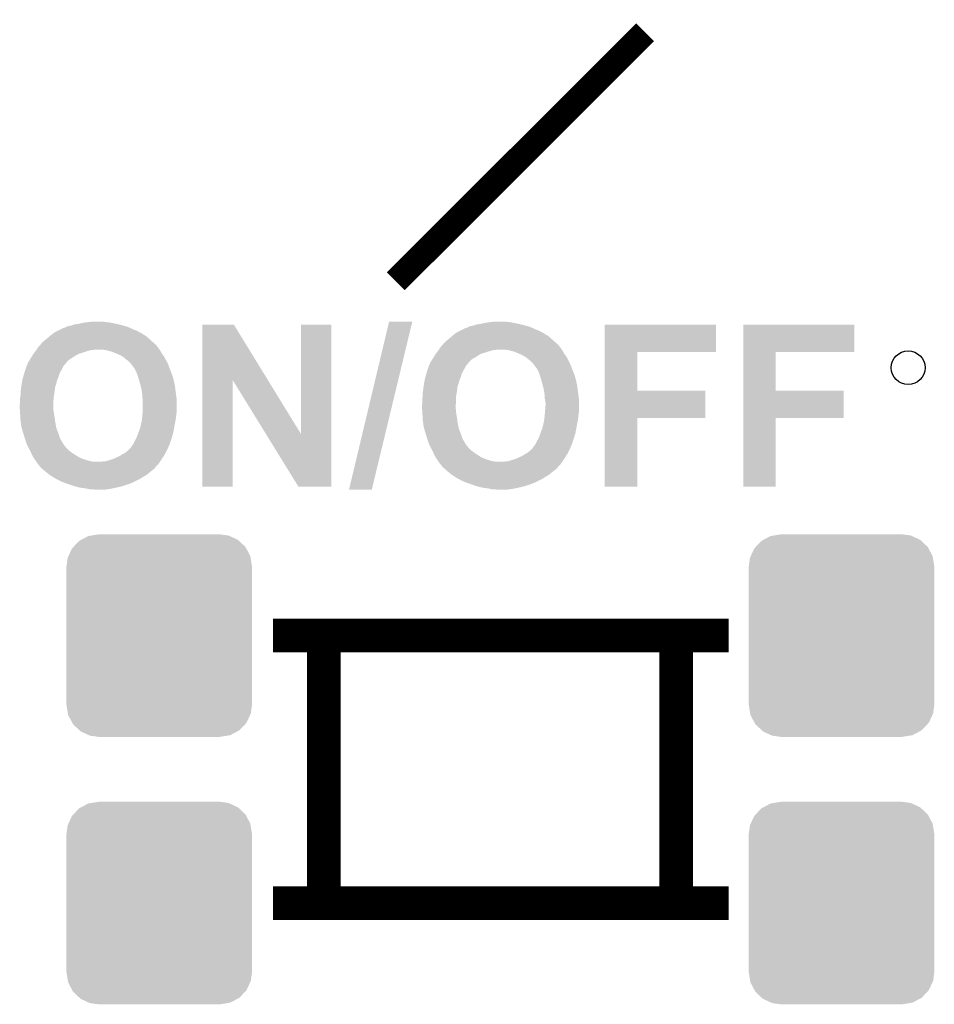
# Model space of a CAD drawing. Extents: x -1.3 to 24.2, y -3.9 to 53.4.
# Tile 26 of 45: x 12.3 to 17.8, y 18.9 to 24.8. Entities that reach past the tile are written whole.
import ezdxf

# ---------------------------------------------------------------- set-up
doc = ezdxf.new("R2010")
doc.units = 0
doc.layers.get('0').update_dxf_attribs({"linetype": 'CONTINUOUS'})
doc.layers.add('LTE_IOT_24_CLICK_V101_GTO', color=11, linetype='CONTINUOUS')
doc.layers.add('LTE_IOT_24_CLICK_V101_GTS', color=8, linetype='CONTINUOUS')

# ---------------------------------------------------------------- blocks, each defined once
blk = doc.blocks.new('CUSTOM_175')
for points in [[(-0.47121, 0.576274), (-0.427362, 0.599506), (0.474182, 0.576274), (0.424052, 0.599506)], [(-0.427362, 0.599506), (-0.408956, 0.602522), (0.424052, 0.599506), (0.417544, 0.602522)], [(-0.408956, 0.602522), (-0.36576, 0.6096), (0.417544, 0.602522), (0.36576, 0.6096)], [(-0.517566, 0.533322), (-0.482522, 0.57028), (0.51948, 0.533322), (0.480504, 0.57028)], [(-0.482522, 0.57028), (-0.47121, 0.576274), (0.480504, 0.57028), (0.474182, 0.576274)], [(-0.551722, 0.468344), (-0.547174, 0.478162), (0.550316, 0.468344), (0.548706, 0.478162)], [(-0.547174, 0.478162), (-0.525474, 0.524982), (0.548706, 0.478162), (0.5239, 0.524982)], [(-0.525474, 0.524982), (-0.517566, 0.533322), (0.5239, 0.524982), (0.51948, 0.533322)], [(-0.5588, 0.41656), (-0.551722, 0.468344), (0.5588, 0.41656), (0.550316, 0.468344)], [(-0.5588, -0.41656), (-0.5588, 0.41656), (0.5588, -0.41656), (0.5588, 0.41656)], [(-0.550314, -0.468344), (-0.5588, -0.41656), (0.551722, -0.468344), (0.5588, -0.41656)], [(-0.548706, -0.478162), (-0.550314, -0.468344), (0.547172, -0.478162), (0.551722, -0.468344)], [(-0.523898, -0.524982), (-0.548706, -0.478162), (0.525474, -0.524982), (0.547172, -0.478162)], [(-0.51948, -0.533322), (-0.523898, -0.524982), (0.517564, -0.533322), (0.525474, -0.524982)], [(-0.480502, -0.57028), (-0.51948, -0.533322), (0.482522, -0.57028), (0.517564, -0.533322)], [(-0.474182, -0.576274), (-0.480502, -0.57028), (0.471208, -0.576274), (0.482522, -0.57028)], [(-0.42405, -0.599506), (-0.474182, -0.576274), (0.427362, -0.599506), (0.471208, -0.576274)], [(-0.417544, -0.602522), (-0.42405, -0.599506), (0.408954, -0.602522), (0.427362, -0.599506)], [(-0.36576, -0.6096), (-0.417544, -0.602522), (0.36576, -0.6096), (0.408954, -0.602522)]]:
    blk.add_solid(points)
blk = doc.blocks.new('ROUND_2')
blk.add_circle((0, 0), 0.1016)

msp = doc.modelspace()

# ---------------------------------------------------------------- linework, layer by layer
at = {"layer": 'LTE_IOT_24_CLICK_V101_GTO'}
for points, const_width in [([(14.58468, 23.20798), (16.08582, 24.70658)], 0.1524), ([(13.84554, 21.07438), (16.58874, 21.07438)], 0.2032), ([(14.15034, 19.46402), (14.15034, 21.07438)], 0.2032), ([(16.27378, 19.46402), (16.27378, 21.07438)], 0.2032), ([(13.84554, 19.46402), (16.58874, 19.46402)], 0.2032)]:
    msp.add_lwpolyline(points, dxfattribs=dict(at, const_width=const_width))
for points in [[(12.628882, 22.941282), (12.641582, 22.94636), (12.941294, 22.941282), (12.922674, 22.94636)], [(12.641582, 22.94636), (12.65682, 22.9489), (12.922674, 22.94636), (12.91336, 22.9489)], [(12.65682, 22.9489), (12.67206, 22.95144), (12.91336, 22.9489), (12.90066, 22.95144)], [(12.67206, 22.95144), (12.683912, 22.95398), (12.90066, 22.95144), (12.88796, 22.95398)], [(12.683912, 22.95398), (12.70762, 22.95906), (12.88796, 22.95398), (12.8651, 22.95906)], [(12.70762, 22.95906), (12.72794, 22.9616), (12.8651, 22.95906), (12.84224, 22.9616)], [(12.72794, 22.9616), (12.748262, 22.96414), (12.84224, 22.9616), (12.82446, 22.96414)], [(13.418834, 22.613534), (13.418842, 22.94635), (13.813668, 22.613534), (13.609322, 22.94635)], [(13.418842, 22.94635), (13.418844, 22.94636), (13.609322, 22.94635), (13.418844, 22.94636)], [(14.01318, 22.288586), (14.013202, 22.946336), (14.196042, 22.288586), (14.19606, 22.946336)], [(14.013202, 22.946336), (14.013204, 22.94636), (14.19606, 22.946336), (14.013204, 22.94636)], [(14.302746, 21.953248), (14.544052, 22.964112), (14.439886, 21.953248), (14.683734, 22.964112)], [(14.544052, 22.964112), (14.54406, 22.96414), (14.683734, 22.964112), (14.54406, 22.96414)], [(15.052042, 22.941282), (15.064742, 22.94636), (15.364454, 22.941282), (15.345834, 22.94636)], [(15.064742, 22.94636), (15.07998, 22.9489), (15.345834, 22.94636), (15.33652, 22.9489)], [(15.07998, 22.9489), (15.09522, 22.95144), (15.33652, 22.9489), (15.32382, 22.95144)], [(15.09522, 22.95144), (15.107072, 22.95398), (15.32382, 22.95144), (15.31112, 22.95398)], [(15.107072, 22.95398), (15.13078, 22.95906), (15.31112, 22.95398), (15.288258, 22.95906)], [(15.13078, 22.95906), (15.171422, 22.96414), (15.288258, 22.95906), (15.24762, 22.96414)], [(15.841998, 22.78126), (15.842002, 22.946336), (16.512516, 22.78126), (16.51254, 22.946336)], [(15.842002, 22.946336), (15.842004, 22.94636), (16.51254, 22.946336), (15.842004, 22.94636)], [(16.677658, 22.78126), (16.677662, 22.946336), (17.345636, 22.78126), (17.34566, 22.946336)], [(16.677662, 22.946336), (16.677664, 22.94636), (17.34566, 22.946336), (16.677664, 22.94636)], [(12.497642, 22.875238), (12.509498, 22.8854), (13.083542, 22.875238), (13.067574, 22.8854)], [(12.509498, 22.8854), (12.51966, 22.89302), (13.067574, 22.8854), (13.0556, 22.89302)], [(12.51966, 22.89302), (12.529822, 22.90064), (13.0556, 22.89302), (13.041632, 22.90064)], [(12.529822, 22.90064), (12.545062, 22.90826), (13.041632, 22.90064), (13.027662, 22.90826)], [(12.545062, 22.90826), (12.570462, 22.92096), (13.027662, 22.90826), (12.99718, 22.92096)], [(12.570462, 22.92096), (12.580624, 22.92604), (12.99718, 22.92096), (12.986006, 22.92604)], [(12.580624, 22.92604), (12.583162, 22.926042), (12.986006, 22.92604), (12.986002, 22.926042)], [(12.583162, 22.926042), (12.59078, 22.92858), (12.986002, 22.926042), (12.980418, 22.92858)], [(12.59078, 22.92858), (12.600938, 22.93366), (12.980418, 22.92858), (12.969242, 22.93366)], [(12.600938, 22.93366), (12.606022, 22.936202), (12.969242, 22.93366), (12.959922, 22.936202)], [(12.606022, 22.936202), (12.61618, 22.93874), (12.959922, 22.936202), (12.950616, 22.93874)], [(12.61618, 22.93874), (12.628882, 22.941282), (12.950616, 22.93874), (12.941294, 22.941282)], [(14.920802, 22.875238), (14.932658, 22.8854), (15.506702, 22.875238), (15.490734, 22.8854)], [(14.932658, 22.8854), (14.94282, 22.89302), (15.490734, 22.8854), (15.47876, 22.89302)], [(14.94282, 22.89302), (14.952982, 22.90064), (15.47876, 22.89302), (15.464792, 22.90064)], [(14.952982, 22.90064), (14.968222, 22.90826), (15.464792, 22.90064), (15.450822, 22.90826)], [(14.968222, 22.90826), (14.993622, 22.92096), (15.450822, 22.90826), (15.42034, 22.92096)], [(14.993622, 22.92096), (15.003784, 22.92604), (15.42034, 22.92096), (15.409166, 22.92604)], [(15.003784, 22.92604), (15.006322, 22.926042), (15.409166, 22.92604), (15.409162, 22.926042)], [(15.006322, 22.926042), (15.01394, 22.92858), (15.409162, 22.926042), (15.403578, 22.92858)], [(15.01394, 22.92858), (15.024098, 22.93366), (15.403578, 22.92858), (15.392402, 22.93366)], [(15.024098, 22.93366), (15.029182, 22.936202), (15.392402, 22.93366), (15.383082, 22.936202)], [(15.029182, 22.936202), (15.03934, 22.93874), (15.383082, 22.936202), (15.373776, 22.93874)], [(15.03934, 22.93874), (15.052042, 22.941282), (15.373776, 22.93874), (15.364454, 22.941282)], [(12.433302, 22.814282), (12.442324, 22.824434), (13.147042, 22.814282), (13.14196, 22.824434)], [(12.442324, 22.824434), (12.444586, 22.826978), (13.14196, 22.824434), (13.136884, 22.826978)], [(12.444586, 22.826978), (12.446846, 22.82952), (13.136884, 22.826978), (13.13434, 22.82952)], [(12.446846, 22.82952), (12.45362, 22.83714), (13.13434, 22.82952), (13.125874, 22.83714)], [(12.45362, 22.83714), (12.463782, 22.847302), (13.125874, 22.83714), (13.114584, 22.847302)], [(12.463782, 22.847302), (12.47648, 22.85746), (13.114584, 22.847302), (13.103296, 22.85746)], [(12.47648, 22.85746), (12.49172, 22.87016), (13.103296, 22.85746), (13.089186, 22.87016)], [(12.49172, 22.87016), (12.497642, 22.875238), (13.089186, 22.87016), (13.083542, 22.875238)], [(14.856462, 22.814282), (14.865484, 22.824434), (15.570202, 22.814282), (15.56512, 22.824434)], [(14.865484, 22.824434), (14.867746, 22.826978), (15.56512, 22.824434), (15.560044, 22.826978)], [(14.867746, 22.826978), (14.870006, 22.82952), (15.560044, 22.826978), (15.5575, 22.82952)], [(14.870006, 22.82952), (14.87678, 22.83714), (15.5575, 22.82952), (15.549034, 22.83714)], [(14.87678, 22.83714), (14.886942, 22.847302), (15.549034, 22.83714), (15.537744, 22.847302)], [(14.886942, 22.847302), (14.89964, 22.85746), (15.537744, 22.847302), (15.526456, 22.85746)], [(14.89964, 22.85746), (14.91488, 22.87016), (15.526456, 22.85746), (15.512346, 22.87016)], [(14.91488, 22.87016), (14.920802, 22.875238), (15.512346, 22.87016), (15.506702, 22.875238)], [(12.395516, 22.760938), (12.40028, 22.768558), (12.656818, 22.760938), (12.67015, 22.768558)], [(12.40028, 22.768558), (12.402186, 22.771102), (12.67015, 22.768558), (12.674602, 22.771102)], [(12.402186, 22.771102), (12.405994, 22.77618), (12.674602, 22.771102), (12.69238, 22.77618)], [(12.405994, 22.77618), (12.413612, 22.786338), (12.69238, 22.77618), (12.72286, 22.786338)], [(12.413612, 22.786338), (12.41552, 22.78888), (12.72286, 22.786338), (12.732178, 22.78888)], [(12.41552, 22.78888), (12.419076, 22.79396), (12.732178, 22.78888), (12.750802, 22.79396)], [(12.419076, 22.79396), (12.420854, 22.7965), (12.760962, 22.79396), (12.773662, 22.7965)], [(12.420854, 22.7965), (12.427966, 22.80666), (13.161434, 22.7965), (13.15466, 22.80666)], [(12.427966, 22.80666), (12.433302, 22.814282), (13.15466, 22.80666), (13.147042, 22.814282)], [(12.837162, 22.79396), (12.8143, 22.7965), (13.163128, 22.79396), (13.161434, 22.7965)], [(12.846046, 22.791422), (12.837162, 22.79396), (13.164818, 22.791422), (13.163128, 22.79396)], [(12.85494, 22.78888), (12.846046, 22.791422), (13.166272, 22.78888), (13.164818, 22.791422)], [(12.875262, 22.783798), (12.85494, 22.78888), (13.169176, 22.783798), (13.166272, 22.78888)], [(12.89965, 22.773638), (12.875262, 22.783798), (13.17498, 22.773638), (13.169176, 22.783798)], [(12.90574, 22.7711), (12.89965, 22.773638), (13.176794, 22.7711), (13.17498, 22.773638)], [(12.92352, 22.76348), (12.90574, 22.7711), (13.182238, 22.76348), (13.176794, 22.7711)], [(14.818676, 22.760938), (14.82344, 22.768558), (15.079978, 22.760938), (15.09331, 22.768558)], [(14.82344, 22.768558), (14.825346, 22.771102), (15.09331, 22.768558), (15.097762, 22.771102)], [(14.825346, 22.771102), (14.829154, 22.77618), (15.097762, 22.771102), (15.11554, 22.77618)], [(14.829154, 22.77618), (14.836772, 22.786338), (15.11554, 22.77618), (15.14602, 22.786338)], [(14.836772, 22.786338), (14.83868, 22.78888), (15.14602, 22.786338), (15.155338, 22.78888)], [(14.83868, 22.78888), (14.842236, 22.79396), (15.155338, 22.78888), (15.173962, 22.79396)], [(14.842236, 22.79396), (14.844014, 22.7965), (15.184122, 22.79396), (15.196822, 22.7965)], [(14.844014, 22.7965), (14.851126, 22.80666), (15.584594, 22.7965), (15.57782, 22.80666)], [(14.851126, 22.80666), (14.856462, 22.814282), (15.57782, 22.80666), (15.570202, 22.814282)], [(15.260322, 22.79396), (15.23746, 22.7965), (15.586288, 22.79396), (15.584594, 22.7965)], [(15.269206, 22.791422), (15.260322, 22.79396), (15.587978, 22.791422), (15.586288, 22.79396)], [(15.2781, 22.78888), (15.269206, 22.791422), (15.589432, 22.78888), (15.587978, 22.791422)], [(15.298422, 22.783798), (15.2781, 22.78888), (15.592336, 22.783798), (15.589432, 22.78888)], [(15.32281, 22.773638), (15.298422, 22.783798), (15.59814, 22.773638), (15.592336, 22.783798)], [(15.3289, 22.7711), (15.32281, 22.773638), (15.599954, 22.7711), (15.59814, 22.773638)], [(15.34668, 22.76348), (15.3289, 22.7711), (15.605398, 22.76348), (15.599954, 22.7711)], [(15.841994, 22.55012), (15.841998, 22.781236), (16.040124, 22.55012), (16.0401, 22.781236)], [(15.841998, 22.781236), (15.841998, 22.78126), (16.0401, 22.781236), (16.512516, 22.78126)], [(16.677654, 22.55012), (16.677658, 22.781236), (16.873244, 22.55012), (16.87322, 22.781236)], [(16.677658, 22.781236), (16.677658, 22.78126), (16.87322, 22.781236), (17.345636, 22.78126)], [(12.364726, 22.705076), (12.365994, 22.707614), (12.588272, 22.705076), (12.59332, 22.707614)], [(12.365994, 22.707614), (12.36726, 22.710144), (12.59332, 22.707614), (12.593324, 22.710144)], [(12.36726, 22.71268), (12.367264, 22.715226), (12.59586, 22.71268), (12.59798, 22.715226)], [(12.36726, 22.710146), (12.36726, 22.71268), (12.593326, 22.710146), (12.59586, 22.71268)], [(12.36726, 22.710144), (12.36726, 22.710146), (12.593324, 22.710144), (12.593326, 22.710146)], [(12.367264, 22.715226), (12.375726, 22.727922), (12.59798, 22.715226), (12.608562, 22.727922)], [(12.375726, 22.727922), (12.377418, 22.730458), (12.608562, 22.727922), (12.611604, 22.730458)], [(12.377418, 22.730458), (12.383226, 22.740622), (12.611604, 22.730458), (12.623802, 22.740622)], [(12.383226, 22.740622), (12.38758, 22.74824), (12.623802, 22.740622), (12.637134, 22.74824)], [(12.38758, 22.74824), (12.389166, 22.75078), (12.637134, 22.74824), (12.64158, 22.75078)], [(12.389166, 22.75078), (12.395516, 22.760938), (12.64158, 22.75078), (12.656818, 22.760938)], [(12.93622, 22.75586), (12.92352, 22.76348), (13.187682, 22.75586), (13.182238, 22.76348)], [(12.948922, 22.748238), (12.93622, 22.75586), (13.191916, 22.748238), (13.187682, 22.75586)], [(12.956542, 22.74062), (12.948922, 22.748238), (13.196148, 22.74062), (13.191916, 22.748238)], [(12.966698, 22.733), (12.956542, 22.74062), (13.20038, 22.733), (13.196148, 22.74062)], [(12.9667, 22.732998), (12.966698, 22.733), (13.200382, 22.732998), (13.20038, 22.733)], [(12.979404, 22.720298), (12.9667, 22.732998), (13.206732, 22.720298), (13.200382, 22.732998)], [(12.98448, 22.717758), (12.979404, 22.720298), (13.208002, 22.717758), (13.206732, 22.720298)], [(12.98702, 22.715214), (12.98448, 22.717758), (13.209274, 22.715214), (13.208002, 22.717758)], [(12.987024, 22.712676), (12.98702, 22.715214), (13.210542, 22.712676), (13.209274, 22.715214)], [(12.991256, 22.707598), (12.987024, 22.712676), (13.21308, 22.707598), (13.210542, 22.712676)], [(12.99972, 22.69744), (12.991256, 22.707598), (13.216776, 22.69744), (13.21308, 22.707598)], [(14.787886, 22.705076), (14.789154, 22.707614), (15.011432, 22.705076), (15.01648, 22.707614)], [(14.789154, 22.707614), (14.79042, 22.710144), (15.01648, 22.707614), (15.016484, 22.710144)], [(14.79042, 22.71268), (14.790424, 22.715226), (15.01902, 22.71268), (15.02114, 22.715226)], [(14.79042, 22.710146), (14.79042, 22.71268), (15.016486, 22.710146), (15.01902, 22.71268)], [(14.79042, 22.710144), (14.79042, 22.710146), (15.016484, 22.710144), (15.016486, 22.710146)], [(14.790424, 22.715226), (14.798886, 22.727922), (15.02114, 22.715226), (15.031722, 22.727922)], [(14.798886, 22.727922), (14.800578, 22.730458), (15.031722, 22.727922), (15.034764, 22.730458)], [(14.800578, 22.730458), (14.806386, 22.740622), (15.034764, 22.730458), (15.046962, 22.740622)], [(14.806386, 22.740622), (14.81074, 22.74824), (15.046962, 22.740622), (15.060294, 22.74824)], [(14.81074, 22.74824), (14.812326, 22.75078), (15.060294, 22.74824), (15.06474, 22.75078)], [(14.812326, 22.75078), (14.818676, 22.760938), (15.06474, 22.75078), (15.079978, 22.760938)], [(15.35938, 22.75586), (15.34668, 22.76348), (15.610842, 22.75586), (15.605398, 22.76348)], [(15.372082, 22.748238), (15.35938, 22.75586), (15.615076, 22.748238), (15.610842, 22.75586)], [(15.379702, 22.74062), (15.372082, 22.748238), (15.619308, 22.74062), (15.615076, 22.748238)], [(15.389858, 22.733), (15.379702, 22.74062), (15.62354, 22.733), (15.619308, 22.74062)], [(15.38986, 22.732998), (15.389858, 22.733), (15.623542, 22.732998), (15.62354, 22.733)], [(15.402564, 22.720298), (15.38986, 22.732998), (15.629892, 22.720298), (15.623542, 22.732998)], [(15.40764, 22.717758), (15.402564, 22.720298), (15.631162, 22.717758), (15.629892, 22.720298)], [(15.41018, 22.715214), (15.40764, 22.717758), (15.632434, 22.715214), (15.631162, 22.717758)], [(15.410184, 22.712676), (15.41018, 22.715214), (15.633702, 22.712676), (15.632434, 22.715214)], [(15.414416, 22.707598), (15.410184, 22.712676), (15.63624, 22.707598), (15.633702, 22.712676)], [(15.42288, 22.69744), (15.414416, 22.707598), (15.639936, 22.69744), (15.63624, 22.707598)], [(12.339766, 22.6314), (12.344996, 22.64918), (12.552682, 22.6314), (12.55776, 22.64918)], [(12.344996, 22.64918), (12.349478, 22.664418), (12.55776, 22.64918), (12.56538, 22.664418)], [(12.349478, 22.664418), (12.34948, 22.66442), (12.56538, 22.664418), (12.56538, 22.66442)], [(12.34948, 22.66442), (12.353712, 22.67712), (12.56538, 22.66442), (12.573, 22.67712)], [(12.353712, 22.67712), (12.360486, 22.697442), (12.573, 22.67712), (12.583162, 22.697442)], [(12.360486, 22.697442), (12.36218, 22.702524), (12.583162, 22.697442), (12.586552, 22.702524)], [(12.36218, 22.702524), (12.362204, 22.70506), (12.586552, 22.702524), (12.588244, 22.70506)], [(12.362204, 22.70506), (12.362518, 22.705062), (12.588244, 22.70506), (12.588246, 22.705062)], [(12.362518, 22.705062), (12.364726, 22.705076), (12.588246, 22.705062), (12.588272, 22.705076)], [(13.012418, 22.679662), (12.99972, 22.69744), (13.22324, 22.679662), (13.216776, 22.69744)], [(13.01242, 22.679658), (13.012418, 22.679662), (13.223242, 22.679658), (13.22324, 22.679662)], [(13.02258, 22.65934), (13.01242, 22.679658), (13.231708, 22.65934), (13.223242, 22.679658)], [(13.02639, 22.649182), (13.02258, 22.65934), (13.23594, 22.649182), (13.231708, 22.65934)], [(13.0302, 22.639022), (13.02639, 22.649182), (13.239066, 22.639022), (13.23594, 22.649182)], [(14.762926, 22.6314), (14.768156, 22.64918), (14.975842, 22.6314), (14.98092, 22.64918)], [(14.768156, 22.64918), (14.772638, 22.664418), (14.98092, 22.64918), (14.98854, 22.664418)], [(14.772638, 22.664418), (14.77264, 22.66442), (14.98854, 22.664418), (14.98854, 22.66442)], [(14.77264, 22.66442), (14.776872, 22.67712), (14.98854, 22.66442), (14.99616, 22.67712)], [(14.776872, 22.67712), (14.783646, 22.697442), (14.99616, 22.67712), (15.006322, 22.697442)], [(14.783646, 22.697442), (14.78534, 22.702524), (15.006322, 22.697442), (15.009712, 22.702524)], [(14.78534, 22.702524), (14.785364, 22.70506), (15.009712, 22.702524), (15.011404, 22.70506)], [(14.785364, 22.70506), (14.785678, 22.705062), (15.011404, 22.70506), (15.011406, 22.705062)], [(14.785678, 22.705062), (14.787886, 22.705076), (15.011406, 22.705062), (15.011432, 22.705076)], [(15.435578, 22.679662), (15.42288, 22.69744), (15.6464, 22.679662), (15.639936, 22.69744)], [(15.43558, 22.679658), (15.435578, 22.679662), (15.646402, 22.679658), (15.6464, 22.679662)], [(15.44574, 22.65934), (15.43558, 22.679658), (15.654868, 22.65934), (15.646402, 22.679658)], [(15.44955, 22.649182), (15.44574, 22.65934), (15.6591, 22.649182), (15.654868, 22.65934)], [(15.45336, 22.639022), (15.44955, 22.649182), (15.662226, 22.639022), (15.6591, 22.649182)], [(12.32916, 22.57806), (12.331848, 22.5933), (12.5349, 22.57806), (12.539978, 22.5933)], [(12.331848, 22.5933), (12.335434, 22.613622), (12.539978, 22.5933), (12.545062, 22.613622)], [(12.335434, 22.613622), (12.33678, 22.621242), (12.545062, 22.613622), (12.548328, 22.621242)], [(12.33678, 22.621242), (12.339766, 22.6314), (12.548328, 22.621242), (12.552682, 22.6314)], [(13.036924, 22.61616), (13.0302, 22.639022), (13.2461, 22.61616), (13.239066, 22.639022)], [(13.0429, 22.59584), (13.036924, 22.61616), (13.250456, 22.59584), (13.2461, 22.61616)], [(13.04671, 22.5806), (13.0429, 22.59584), (13.25372, 22.5806), (13.250456, 22.59584)], [(13.41882, 21.971024), (13.418834, 22.613534), (13.601676, 21.971024), (13.6017, 22.613534)], [(13.802094, 22.288586), (13.6017, 22.613534), (14.01318, 22.288586), (13.813668, 22.613534)], [(14.75232, 22.57806), (14.755008, 22.5933), (14.95806, 22.57806), (14.963138, 22.5933)], [(14.755008, 22.5933), (14.758594, 22.613622), (14.963138, 22.5933), (14.968222, 22.613622)], [(14.758594, 22.613622), (14.75994, 22.621242), (14.968222, 22.613622), (14.971488, 22.621242)], [(14.75994, 22.621242), (14.762926, 22.6314), (14.971488, 22.621242), (14.975842, 22.6314)], [(15.460084, 22.61616), (15.45336, 22.639022), (15.66926, 22.61616), (15.662226, 22.639022)], [(15.46606, 22.59584), (15.460084, 22.61616), (15.673616, 22.59584), (15.66926, 22.61616)], [(15.46987, 22.5806), (15.46606, 22.59584), (15.67688, 22.5806), (15.673616, 22.59584)], [(12.32408, 22.53996), (12.324756, 22.545038), (12.528896, 22.53996), (12.52982, 22.545038)], [(12.32408, 22.519642), (12.32408, 22.53996), (12.525202, 22.519642), (12.528896, 22.53996)], [(12.324756, 22.545038), (12.328144, 22.570442), (12.52982, 22.545038), (12.532362, 22.570442)], [(12.328144, 22.570442), (12.32916, 22.57806), (12.532362, 22.570442), (12.5349, 22.57806)], [(13.05306, 22.555198), (13.04671, 22.5806), (13.257108, 22.555198), (13.25372, 22.5806)], [(13.054874, 22.5425), (13.05306, 22.555198), (13.2588, 22.5425), (13.257108, 22.555198)], [(13.05814, 22.519638), (13.054874, 22.5425), (13.261658, 22.519638), (13.2588, 22.5425)], [(14.74724, 22.53996), (14.747916, 22.545038), (14.952056, 22.53996), (14.95298, 22.545038)], [(14.74724, 22.519642), (14.74724, 22.53996), (14.94836, 22.519642), (14.952056, 22.53996)], [(14.747916, 22.545038), (14.751304, 22.570442), (14.95298, 22.545038), (14.955522, 22.570442)], [(14.751304, 22.570442), (14.75232, 22.57806), (14.955522, 22.570442), (14.95806, 22.57806)], [(15.47622, 22.555198), (15.46987, 22.5806), (15.680268, 22.555198), (15.67688, 22.5806)], [(15.478034, 22.5425), (15.47622, 22.555198), (15.68196, 22.5425), (15.680268, 22.555198)], [(15.4813, 22.519638), (15.478034, 22.5425), (15.684818, 22.519638), (15.68196, 22.5425)], [(15.84199, 22.38502), (15.841994, 22.550096), (16.449016, 22.38502), (16.44904, 22.550096)], [(15.841994, 22.550096), (15.841994, 22.55012), (16.44904, 22.550096), (16.040124, 22.55012)], [(16.67765, 22.38502), (16.677654, 22.550096), (17.282136, 22.38502), (17.28216, 22.550096)], [(16.677654, 22.550096), (16.677654, 22.55012), (17.28216, 22.550096), (16.873244, 22.55012)], [(12.319, 22.466302), (12.32154, 22.476462), (12.5222, 22.466302), (12.5222, 22.476462)], [(12.32154, 22.504402), (12.323656, 22.5171), (12.523584, 22.504402), (12.52474, 22.5171)], [(12.32154, 22.48916), (12.32154, 22.504402), (12.5222, 22.48916), (12.523584, 22.504402)], [(12.32154, 22.476462), (12.32154, 22.48916), (12.5222, 22.476462), (12.5222, 22.48916)], [(12.323656, 22.5171), (12.32408, 22.519642), (12.52474, 22.5171), (12.525202, 22.519642)], [(13.05814, 22.504398), (13.05814, 22.519638), (13.263564, 22.504398), (13.261658, 22.519638)], [(13.058564, 22.501858), (13.05814, 22.504398), (13.26388, 22.501858), (13.263564, 22.504398)], [(13.06068, 22.489158), (13.058564, 22.501858), (13.26388, 22.489158), (13.26388, 22.501858)], [(13.06068, 22.43074), (13.06068, 22.489158), (13.26388, 22.43074), (13.26388, 22.489158)], [(14.74216, 22.466302), (14.7447, 22.476462), (14.945994, 22.466302), (14.94684, 22.476462)], [(14.7447, 22.504402), (14.746816, 22.517102), (14.9479, 22.504402), (14.9479, 22.517102)], [(14.7447, 22.489158), (14.7447, 22.504402), (14.9479, 22.489158), (14.9479, 22.504402)], [(14.7447, 22.476462), (14.7447, 22.489158), (14.94684, 22.476462), (14.9479, 22.489158)], [(14.746816, 22.517102), (14.74724, 22.519642), (14.9479, 22.517102), (14.94836, 22.519642)], [(15.4813, 22.504398), (15.4813, 22.519638), (15.686724, 22.504398), (15.684818, 22.519638)], [(15.481724, 22.501858), (15.4813, 22.504398), (15.68704, 22.501858), (15.686724, 22.504398)], [(15.48384, 22.48916), (15.481724, 22.501858), (15.68704, 22.48916), (15.68704, 22.501858)], [(15.48638, 22.476458), (15.48384, 22.48916), (15.68704, 22.476458), (15.68704, 22.48916)], [(15.48638, 22.46122), (15.48638, 22.476458), (15.68704, 22.46122), (15.68704, 22.476458)], [(12.319, 22.451058), (12.319, 22.466302), (12.5222, 22.451058), (12.5222, 22.466302)], [(12.32027, 22.430742), (12.319, 22.451058), (12.5222, 22.430742), (12.5222, 22.451058)], [(12.321064, 22.418038), (12.32027, 22.430742), (12.52474, 22.418038), (12.5222, 22.430742)], [(12.322176, 22.40026), (12.321064, 22.418038), (12.52728, 22.40026), (12.52474, 22.418038)], [(13.05814, 22.40026), (13.05962, 22.41804), (13.261656, 22.40026), (13.26388, 22.41804)], [(13.05962, 22.41804), (13.06068, 22.43074), (13.26388, 22.41804), (13.26388, 22.43074)], [(14.74216, 22.45868), (14.74216, 22.466302), (14.94536, 22.45868), (14.945994, 22.466302)], [(14.74216, 22.451058), (14.74216, 22.45868), (14.94536, 22.451058), (14.94536, 22.45868)], [(14.742638, 22.443442), (14.74216, 22.451058), (14.94536, 22.443442), (14.94536, 22.451058)], [(14.74343, 22.430742), (14.742638, 22.443442), (14.9479, 22.430742), (14.94536, 22.443442)], [(14.744224, 22.418042), (14.74343, 22.430742), (14.9479, 22.418042), (14.9479, 22.430742)], [(14.745336, 22.40026), (14.744224, 22.418042), (14.95044, 22.40026), (14.9479, 22.418042)], [(15.4813, 22.40026), (15.48278, 22.41804), (15.684816, 22.40026), (15.68704, 22.41804)], [(15.48278, 22.41804), (15.48638, 22.46122), (15.68704, 22.41804), (15.68704, 22.46122)], [(12.323128, 22.38502), (12.322176, 22.40026), (12.52982, 22.38502), (12.52728, 22.40026)], [(12.32408, 22.36978), (12.323128, 22.38502), (12.531726, 22.36978), (12.52982, 22.38502)], [(12.324758, 22.3647), (12.32408, 22.36978), (12.53236, 22.3647), (12.531726, 22.36978)], [(12.32916, 22.331682), (12.324758, 22.3647), (12.538552, 22.331682), (12.53236, 22.3647)], [(13.05052, 22.34946), (13.0556, 22.37486), (13.25372, 22.34946), (13.258798, 22.37486)], [(13.0556, 22.374862), (13.057886, 22.39772), (13.2588, 22.374862), (13.26134, 22.39772)], [(13.0556, 22.37486), (13.0556, 22.374862), (13.258798, 22.37486), (13.2588, 22.374862)], [(13.057886, 22.39772), (13.05814, 22.40026), (13.26134, 22.39772), (13.261656, 22.40026)], [(14.746288, 22.38502), (14.745336, 22.40026), (14.95298, 22.38502), (14.95044, 22.40026)], [(14.74724, 22.36978), (14.746288, 22.38502), (14.954886, 22.36978), (14.95298, 22.38502)], [(14.747918, 22.3647), (14.74724, 22.36978), (14.95552, 22.3647), (14.954886, 22.36978)], [(14.75232, 22.331682), (14.747918, 22.3647), (14.961712, 22.331682), (14.95552, 22.3647)], [(15.47368, 22.34946), (15.47876, 22.37486), (15.67688, 22.34946), (15.681958, 22.37486)], [(15.47876, 22.374862), (15.481046, 22.39772), (15.68196, 22.374862), (15.6845, 22.39772)], [(15.47876, 22.37486), (15.47876, 22.374862), (15.681958, 22.37486), (15.68196, 22.374862)], [(15.481046, 22.39772), (15.4813, 22.40026), (15.6845, 22.39772), (15.684816, 22.40026)], [(15.84198, 21.971024), (15.84199, 22.384996), (16.040076, 21.971024), (16.0401, 22.384996)], [(15.84199, 22.384996), (15.84199, 22.38502), (16.0401, 22.384996), (16.449016, 22.38502)], [(16.67764, 21.971024), (16.67765, 22.384996), (16.873196, 21.971024), (16.87322, 22.384996)], [(16.67765, 22.384996), (16.67765, 22.38502), (16.87322, 22.384996), (17.282136, 22.38502)], [(12.331338, 22.324062), (12.32916, 22.331682), (12.53998, 22.324062), (12.538552, 22.331682)], [(12.33932, 22.29612), (12.331338, 22.324062), (12.550458, 22.29612), (12.53998, 22.324062)], [(12.343228, 22.28342), (12.33932, 22.29612), (12.55522, 22.28342), (12.550458, 22.29612)], [(13.0302, 22.28596), (13.033056, 22.293578), (13.241214, 22.28596), (13.24356, 22.293578)], [(13.033056, 22.293578), (13.045438, 22.326598), (13.24356, 22.293578), (13.249562, 22.326598)], [(13.045438, 22.326598), (13.05052, 22.34946), (13.249562, 22.326598), (13.25372, 22.34946)], [(14.754498, 22.324062), (14.75232, 22.331682), (14.96314, 22.324062), (14.961712, 22.331682)], [(14.76248, 22.29612), (14.754498, 22.324062), (14.973618, 22.29612), (14.96314, 22.324062)], [(14.766388, 22.28342), (14.76248, 22.29612), (14.97838, 22.28342), (14.973618, 22.29612)], [(15.45336, 22.28596), (15.456216, 22.293578), (15.664374, 22.28596), (15.66672, 22.293578)], [(15.456216, 22.293578), (15.468598, 22.326598), (15.66672, 22.293578), (15.672722, 22.326598)], [(15.468598, 22.326598), (15.47368, 22.34946), (15.672722, 22.326598), (15.67688, 22.34946)], [(12.34948, 22.2631), (12.343228, 22.28342), (12.561994, 22.2631), (12.55522, 22.28342)], [(12.350328, 22.260562), (12.34948, 22.2631), (12.56284, 22.260562), (12.561994, 22.2631)], [(12.356254, 22.24278), (12.350328, 22.260562), (12.573, 22.24278), (12.56284, 22.260562)], [(12.35964, 22.232622), (12.356254, 22.24278), (12.57935, 22.232622), (12.573, 22.24278)], [(12.364258, 22.222462), (12.35964, 22.232622), (12.5857, 22.222462), (12.57935, 22.232622)], [(13.004798, 22.230082), (13.00988, 22.242782), (13.22324, 22.230082), (13.227472, 22.242782)], [(13.00988, 22.242782), (13.0175, 22.255482), (13.227472, 22.242782), (13.231706, 22.255482)], [(13.0175, 22.255482), (13.020038, 22.26056), (13.231706, 22.255482), (13.2334, 22.26056)], [(13.020038, 22.26056), (13.02512, 22.27072), (13.2334, 22.26056), (13.236526, 22.27072)], [(13.02512, 22.27072), (13.0302, 22.28596), (13.236526, 22.27072), (13.241214, 22.28596)], [(13.997938, 21.97101), (13.802094, 22.288586), (14.196036, 21.97101), (14.196042, 22.288586)], [(14.77264, 22.2631), (14.766388, 22.28342), (14.985154, 22.2631), (14.97838, 22.28342)], [(14.773488, 22.260562), (14.77264, 22.2631), (14.986, 22.260562), (14.985154, 22.2631)], [(14.779414, 22.24278), (14.773488, 22.260562), (14.99616, 22.24278), (14.986, 22.260562)], [(14.7828, 22.232622), (14.779414, 22.24278), (15.00251, 22.232622), (14.99616, 22.24278)], [(14.787418, 22.222462), (14.7828, 22.232622), (15.00886, 22.222462), (15.00251, 22.232622)], [(15.427958, 22.230082), (15.43304, 22.242782), (15.6464, 22.230082), (15.650632, 22.242782)], [(15.43304, 22.242782), (15.44066, 22.255482), (15.650632, 22.242782), (15.654866, 22.255482)], [(15.44066, 22.255482), (15.443198, 22.26056), (15.654866, 22.255482), (15.65656, 22.26056)], [(15.443198, 22.26056), (15.44828, 22.27072), (15.65656, 22.26056), (15.659686, 22.27072)], [(15.44828, 22.27072), (15.45336, 22.28596), (15.659686, 22.27072), (15.664374, 22.28596)], [(12.371184, 22.207224), (12.364258, 22.222462), (12.598396, 22.207224), (12.5857, 22.222462)], [(12.372334, 22.204694), (12.371184, 22.207224), (12.5984, 22.204694), (12.598396, 22.207224)], [(12.37234, 22.20468), (12.372334, 22.204694), (12.598428, 22.20468), (12.5984, 22.204694)], [(12.37375, 22.202142), (12.37234, 22.20468), (12.603474, 22.202142), (12.598428, 22.20468)], [(12.37657, 22.197066), (12.37375, 22.202142), (12.606018, 22.197066), (12.603474, 22.202142)], [(12.377984, 22.194522), (12.37657, 22.197066), (12.611096, 22.194522), (12.606018, 22.197066)], [(12.382218, 22.186902), (12.377984, 22.194522), (12.61872, 22.186902), (12.611096, 22.194522)], [(12.38504, 22.18182), (12.382218, 22.186902), (12.625496, 22.18182), (12.61872, 22.186902)], [(12.389556, 22.17166), (12.38504, 22.18182), (12.63904, 22.17166), (12.625496, 22.18182)], [(12.943204, 22.16912), (12.956538, 22.176738), (13.195298, 22.16912), (13.199106, 22.176738)], [(12.956538, 22.176738), (12.97178, 22.18944), (13.199106, 22.176738), (13.205458, 22.18944)], [(12.97178, 22.18944), (12.98194, 22.1996), (13.205458, 22.18944), (13.21054, 22.1996)], [(12.98194, 22.1996), (12.987014, 22.204674), (13.21054, 22.1996), (13.212654, 22.204674)], [(12.987014, 22.204674), (12.98702, 22.207214), (13.212654, 22.204674), (13.213712, 22.207214)], [(12.98702, 22.207214), (12.992098, 22.212298), (13.213712, 22.207214), (13.21583, 22.212298)], [(12.992098, 22.212298), (12.99718, 22.21992), (13.21583, 22.212298), (13.219006, 22.21992)], [(12.99718, 22.21992), (13.004798, 22.230078), (13.219006, 22.21992), (13.223238, 22.230078)], [(13.004798, 22.230078), (13.004798, 22.230082), (13.223238, 22.230078), (13.22324, 22.230082)], [(14.794344, 22.207224), (14.787418, 22.222462), (15.021556, 22.207224), (15.00886, 22.222462)], [(14.795494, 22.204694), (14.794344, 22.207224), (15.02156, 22.204694), (15.021556, 22.207224)], [(14.7955, 22.20468), (14.795494, 22.204694), (15.021588, 22.20468), (15.02156, 22.204694)], [(14.79691, 22.202142), (14.7955, 22.20468), (15.026634, 22.202142), (15.021588, 22.20468)], [(14.79973, 22.197066), (14.79691, 22.202142), (15.029178, 22.197066), (15.026634, 22.202142)], [(14.801144, 22.194522), (14.79973, 22.197066), (15.034256, 22.194522), (15.029178, 22.197066)], [(14.805378, 22.186902), (14.801144, 22.194522), (15.04188, 22.186902), (15.034256, 22.194522)], [(14.8082, 22.18182), (14.805378, 22.186902), (15.048656, 22.18182), (15.04188, 22.186902)], [(14.812716, 22.17166), (14.8082, 22.18182), (15.0622, 22.17166), (15.048656, 22.18182)], [(15.366364, 22.16912), (15.379698, 22.176738), (15.618458, 22.16912), (15.622266, 22.176738)], [(15.379698, 22.176738), (15.39494, 22.18944), (15.622266, 22.176738), (15.628618, 22.18944)], [(15.39494, 22.18944), (15.4051, 22.1996), (15.628618, 22.18944), (15.6337, 22.1996)], [(15.4051, 22.1996), (15.410174, 22.204674), (15.6337, 22.1996), (15.635814, 22.204674)], [(15.410174, 22.204674), (15.41018, 22.207214), (15.635814, 22.204674), (15.636872, 22.207214)], [(15.41018, 22.207214), (15.415258, 22.212298), (15.636872, 22.207214), (15.63899, 22.212298)], [(15.415258, 22.212298), (15.42034, 22.21992), (15.63899, 22.212298), (15.642166, 22.21992)], [(15.42034, 22.21992), (15.427958, 22.230078), (15.642166, 22.21992), (15.646398, 22.230078)], [(15.427958, 22.230078), (15.427958, 22.230082), (15.646398, 22.230078), (15.6464, 22.230082)], [(12.392944, 22.16404), (12.389556, 22.17166), (12.65174, 22.16404), (12.63904, 22.17166)], [(12.3952, 22.158962), (12.392944, 22.16404), (12.659722, 22.158962), (12.65174, 22.16404)], [(12.402456, 22.146262), (12.3952, 22.158962), (12.67968, 22.146262), (12.659722, 22.158962)], [(12.405358, 22.14118), (12.402456, 22.146262), (12.69289, 22.14118), (12.67968, 22.146262)], [(12.410804, 22.133558), (12.405358, 22.14118), (12.7127, 22.133558), (12.69289, 22.14118)], [(12.414432, 22.12848), (12.410804, 22.133558), (12.73048, 22.12848), (12.7127, 22.133558)], [(12.41806, 22.1234), (12.414432, 22.12848), (12.7508, 22.1234), (12.73048, 22.12848)], [(12.419754, 22.12086), (12.41806, 22.1234), (12.77112, 22.12086), (12.7508, 22.1234)], [(12.426528, 22.110698), (12.419754, 22.12086), (13.157198, 22.110698), (13.163972, 22.12086)], [(12.811758, 22.12086), (12.821918, 22.1234), (13.163972, 22.12086), (13.165666, 22.1234)], [(12.834618, 22.1234), (12.86002, 22.13102), (13.165666, 22.1234), (13.170746, 22.13102)], [(12.86002, 22.13102), (12.890498, 22.14118), (13.170746, 22.13102), (13.17752, 22.14118)], [(12.890498, 22.14118), (12.90574, 22.1488), (13.17752, 22.14118), (13.182368, 22.1488)], [(12.90574, 22.1488), (12.92352, 22.15642), (13.182368, 22.1488), (13.187216, 22.15642)], [(12.92352, 22.15642), (12.93876, 22.16658), (13.187216, 22.15642), (13.19368, 22.16658)], [(12.93876, 22.16658), (12.943204, 22.16912), (13.19368, 22.16658), (13.195298, 22.16912)], [(14.816104, 22.16404), (14.812716, 22.17166), (15.0749, 22.16404), (15.0622, 22.17166)], [(14.81836, 22.158962), (14.816104, 22.16404), (15.082882, 22.158962), (15.0749, 22.16404)], [(14.825616, 22.146262), (14.81836, 22.158962), (15.10284, 22.146262), (15.082882, 22.158962)], [(14.828518, 22.14118), (14.825616, 22.146262), (15.11605, 22.14118), (15.10284, 22.146262)], [(14.833964, 22.133558), (14.828518, 22.14118), (15.13586, 22.133558), (15.11605, 22.14118)], [(14.837592, 22.12848), (14.833964, 22.133558), (15.15364, 22.12848), (15.13586, 22.133558)], [(14.84122, 22.1234), (14.837592, 22.12848), (15.17396, 22.1234), (15.15364, 22.12848)], [(14.842914, 22.12086), (14.84122, 22.1234), (15.19428, 22.12086), (15.17396, 22.1234)], [(14.849688, 22.110698), (14.842914, 22.12086), (15.580358, 22.110698), (15.587132, 22.12086)], [(15.234918, 22.12086), (15.245078, 22.1234), (15.587132, 22.12086), (15.588826, 22.1234)], [(15.257778, 22.1234), (15.28318, 22.13102), (15.588826, 22.1234), (15.593906, 22.13102)], [(15.28318, 22.13102), (15.313658, 22.14118), (15.593906, 22.13102), (15.60068, 22.14118)], [(15.313658, 22.14118), (15.3289, 22.1488), (15.60068, 22.14118), (15.605528, 22.1488)], [(15.3289, 22.1488), (15.34668, 22.15642), (15.605528, 22.1488), (15.610376, 22.15642)], [(15.34668, 22.15642), (15.36192, 22.16658), (15.610376, 22.15642), (15.61684, 22.16658)], [(15.36192, 22.16658), (15.366364, 22.16912), (15.61684, 22.16658), (15.618458, 22.16912)], [(12.42822, 22.10816), (12.426528, 22.110698), (13.154914, 22.10816), (13.157198, 22.110698)], [(12.435838, 22.100538), (12.42822, 22.10816), (13.148054, 22.100538), (13.154914, 22.10816)], [(12.44092, 22.090386), (12.435838, 22.100538), (13.13892, 22.090386), (13.148054, 22.100538)], [(12.445984, 22.087846), (12.44092, 22.090386), (13.136634, 22.087846), (13.13892, 22.090386)], [(12.446, 22.085306), (12.445984, 22.087846), (13.134348, 22.085306), (13.136634, 22.087846)], [(12.446014, 22.085296), (12.446, 22.085306), (13.13434, 22.085296), (13.134348, 22.085306)], [(12.44912, 22.082754), (12.446014, 22.085296), (13.134324, 22.082754), (13.13434, 22.085296)], [(12.452218, 22.080218), (12.44912, 22.082754), (13.129262, 22.080218), (13.134324, 22.082754)], [(12.461526, 22.0726), (12.452218, 22.080218), (13.121638, 22.0726), (13.129262, 22.080218)], [(12.470838, 22.06498), (12.461526, 22.0726), (13.11148, 22.06498), (13.121638, 22.0726)], [(12.47394, 22.06244), (12.470838, 22.06498), (13.108304, 22.06244), (13.11148, 22.06498)], [(12.483466, 22.05482), (12.47394, 22.06244), (13.09878, 22.05482), (13.108304, 22.06244)], [(12.49934, 22.04212), (12.483466, 22.05482), (13.08354, 22.04212), (13.09878, 22.05482)], [(14.85138, 22.10816), (14.849688, 22.110698), (15.578074, 22.10816), (15.580358, 22.110698)], [(14.858998, 22.100538), (14.85138, 22.10816), (15.571214, 22.100538), (15.578074, 22.10816)], [(14.86408, 22.090386), (14.858998, 22.100538), (15.56208, 22.090386), (15.571214, 22.100538)], [(14.869156, 22.087842), (14.86408, 22.090386), (15.55979, 22.087842), (15.56208, 22.090386)], [(14.8717, 22.0853), (14.869156, 22.087842), (15.557502, 22.0853), (15.55979, 22.087842)], [(14.871706, 22.085296), (14.8717, 22.0853), (15.5575, 22.085296), (15.557502, 22.0853)], [(14.87453, 22.082754), (14.871706, 22.085296), (15.557484, 22.082754), (15.5575, 22.085296)], [(14.877348, 22.080218), (14.87453, 22.082754), (15.552422, 22.080218), (15.557484, 22.082754)], [(14.885812, 22.0726), (14.877348, 22.080218), (15.544798, 22.0726), (15.552422, 22.080218)], [(14.894278, 22.06498), (14.885812, 22.0726), (15.53464, 22.06498), (15.544798, 22.0726)], [(14.8971, 22.06244), (14.894278, 22.06498), (15.531464, 22.06244), (15.53464, 22.06498)], [(14.906626, 22.05482), (14.8971, 22.06244), (15.52194, 22.05482), (15.531464, 22.06244)], [(14.9225, 22.04212), (14.906626, 22.05482), (15.5067, 22.04212), (15.52194, 22.05482)], [(12.499344, 22.042118), (12.49934, 22.04212), (13.083538, 22.042118), (13.08354, 22.04212)], [(12.515306, 22.03196), (12.499344, 22.042118), (13.06576, 22.03196), (13.083538, 22.042118)], [(12.52728, 22.02434), (12.515306, 22.03196), (13.053566, 22.02434), (13.06576, 22.03196)], [(12.53659, 22.019262), (12.52728, 22.02434), (13.04544, 22.019262), (13.053566, 22.02434)], [(12.55522, 22.0091), (12.53659, 22.019262), (13.025116, 22.0091), (13.04544, 22.019262)], [(12.58316, 21.9964), (12.55522, 22.0091), (12.999716, 21.9964), (13.025116, 22.0091)], [(12.59078, 21.99386), (12.58316, 21.9964), (12.994638, 21.99386), (12.999716, 21.9964)], [(14.922504, 22.042118), (14.9225, 22.04212), (15.506698, 22.042118), (15.5067, 22.04212)], [(14.938466, 22.03196), (14.922504, 22.042118), (15.48892, 22.03196), (15.506698, 22.042118)], [(14.95044, 22.02434), (14.938466, 22.03196), (15.476726, 22.02434), (15.48892, 22.03196)], [(14.95975, 22.019262), (14.95044, 22.02434), (15.4686, 22.019262), (15.476726, 22.02434)], [(14.97838, 22.0091), (14.95975, 22.019262), (15.448276, 22.0091), (15.4686, 22.019262)], [(15.00632, 21.9964), (14.97838, 22.0091), (15.422876, 21.9964), (15.448276, 22.0091)], [(15.01394, 21.99386), (15.00632, 21.9964), (15.417798, 21.99386), (15.422876, 21.9964)], [(12.61364, 21.98624), (12.59078, 21.99386), (12.973684, 21.98624), (12.994638, 21.99386)], [(12.620626, 21.9837), (12.61364, 21.98624), (12.9667, 21.9837), (12.973684, 21.98624)], [(12.64158, 21.97608), (12.620626, 21.9837), (12.943834, 21.97608), (12.9667, 21.9837)], [(12.650886, 21.973542), (12.64158, 21.97608), (12.93622, 21.973542), (12.943834, 21.97608)], [(12.66952, 21.96846), (12.650886, 21.973542), (12.914202, 21.96846), (12.93622, 21.973542)], [(12.682222, 21.96592), (12.66952, 21.96846), (12.9032, 21.96592), (12.914202, 21.96846)], [(12.694922, 21.96338), (12.682222, 21.96592), (12.891346, 21.96338), (12.9032, 21.96592)], [(12.717778, 21.96084), (12.694922, 21.96338), (12.879492, 21.96084), (12.891346, 21.96338)], [(12.727938, 21.9583), (12.717778, 21.96084), (12.86764, 21.9583), (12.879492, 21.96084)], [(12.738098, 21.95576), (12.727938, 21.9583), (12.849858, 21.95576), (12.86764, 21.9583)], [(12.771118, 21.95322), (12.758418, 21.95576), (12.832078, 21.95322), (12.849858, 21.95576)], [(13.601676, 21.971), (13.41882, 21.971024), (13.601676, 21.971), (13.601676, 21.971024)], [(14.196036, 21.971), (13.997938, 21.97101), (14.196036, 21.971), (14.196036, 21.97101)], [(14.43988, 21.95322), (14.302746, 21.953248), (14.43988, 21.95322), (14.439886, 21.953248)], [(15.0368, 21.98624), (15.01394, 21.99386), (15.396844, 21.98624), (15.417798, 21.99386)], [(15.043786, 21.9837), (15.0368, 21.98624), (15.38986, 21.9837), (15.396844, 21.98624)], [(15.06474, 21.97608), (15.043786, 21.9837), (15.366994, 21.97608), (15.38986, 21.9837)], [(15.074046, 21.973542), (15.06474, 21.97608), (15.35938, 21.973542), (15.366994, 21.97608)], [(15.09268, 21.96846), (15.074046, 21.973542), (15.337362, 21.96846), (15.35938, 21.973542)], [(15.105382, 21.96592), (15.09268, 21.96846), (15.32636, 21.96592), (15.337362, 21.96846)], [(15.118082, 21.96338), (15.105382, 21.96592), (15.314506, 21.96338), (15.32636, 21.96592)], [(15.140938, 21.96084), (15.118082, 21.96338), (15.302652, 21.96084), (15.314506, 21.96338)], [(15.151098, 21.9583), (15.140938, 21.96084), (15.2908, 21.9583), (15.302652, 21.96084)], [(15.161258, 21.95576), (15.151098, 21.9583), (15.273018, 21.95576), (15.2908, 21.9583)], [(15.194278, 21.95322), (15.181578, 21.95576), (15.255238, 21.95322), (15.273018, 21.95576)], [(16.040076, 21.971), (15.84198, 21.971024), (16.040076, 21.971), (16.040076, 21.971024)], [(16.873196, 21.971), (16.67764, 21.971024), (16.873196, 21.971), (16.873196, 21.971024)]]:
    msp.add_solid(points, dxfattribs=at)

# ---------------------------------------------------------------- block references
at = {"layer": 'LTE_IOT_24_CLICK_V101_GTS'}
for name, p in [('ROUND_2', (17.67078, 22.68728)), ('CUSTOM_175', (13.15974, 21.07438)), ('CUSTOM_175', (17.26946, 21.07438)), ('CUSTOM_175', (13.15974, 19.46402)), ('CUSTOM_175', (17.26946, 19.46402))]:
    msp.add_blockref(name, p, dxfattribs=at)

doc.saveas('drawing.dxf')
